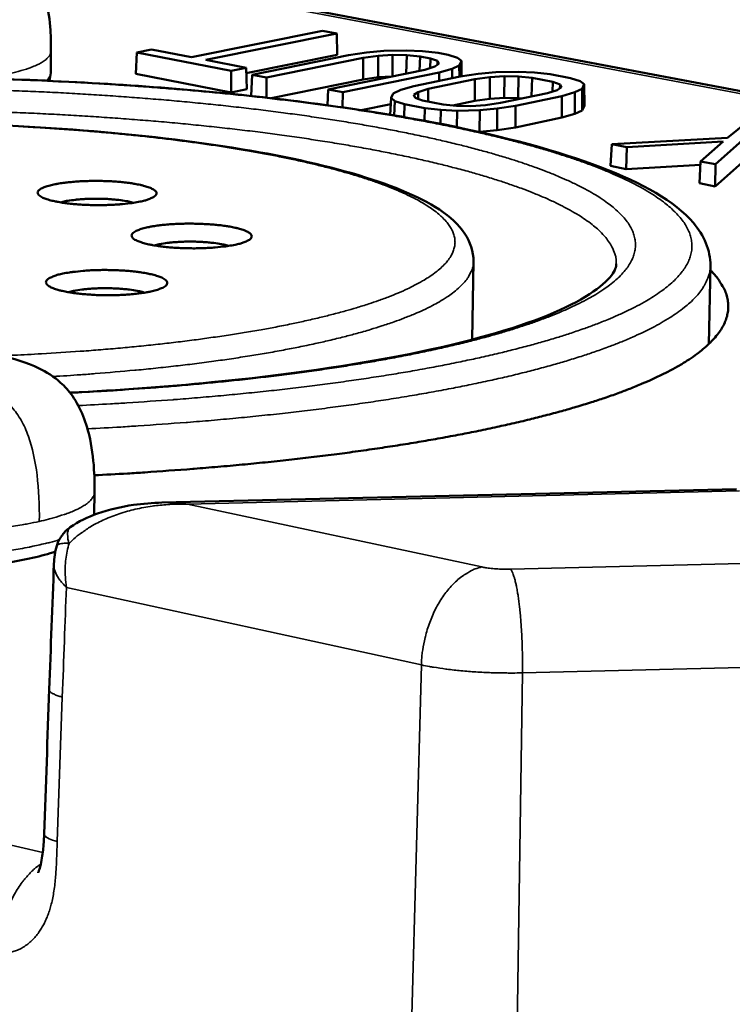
# Model space of a CAD drawing. Header units: millimetres. Extents: x 10 to 634, y 10 to 422.
# Tile 76 of 97: x 501 to 511, y 190 to 204. Entities that reach past the tile are written whole.
import ezdxf

# ---------------------------------------------------------------- set-up
doc = ezdxf.new("R2010")
doc.units = ezdxf.units.MM
doc.header["$LTSCALE"] = 2
doc.layers.add('Visible (ANSI)', color=7, linetype='Continuous', lineweight=50)
doc.layers.add('Visible Narrow (ANSI)', color=7, linetype='Continuous', lineweight=35)

msp = doc.modelspace()

# ---------------------------------------------------------------- linework, layer by layer
at = {"layer": 'Visible (ANSI)'}
for p, q in [((500.578, 204.759), (524.452, 200.232)), ((502.966, 203.314), (504.816, 203.688)), ((505.018, 203.65), (503.168, 203.275)), ((504.816, 203.688), (505.018, 203.65)), ((505.025, 203.349), (505.018, 203.65)), ((500.976, 203.397), (500.973, 203.094)), ((502.174, 203.079), (502.189, 203.381)), ((502.189, 203.381), (502.4, 203.423)), ((503.526, 203.123), (502.189, 203.381)), ((502.4, 203.423), (502.966, 203.314)), ((505.025, 203.349), (503.739, 203.088)), ((503.823, 203.065), (505.187, 203.343)), ((505.187, 203.343), (505.441, 203.381)), ((505.604, 203.333), (505.391, 203.304)), ((505.441, 203.381), (505.686, 203.403)), ((505.603, 203.03), (505.604, 203.333)), ((505.809, 203.347), (505.604, 203.333)), ((505.686, 203.403), (506.002, 203.411)), ((505.806, 203.044), (505.809, 203.347)), ((506.008, 203.344), (505.809, 203.347)), ((506.002, 203.411), (506.23, 203.402)), ((506.002, 203.084), (506.008, 203.344)), ((506.198, 203.325), (506.008, 203.344)), ((506.191, 203.123), (506.198, 203.325)), ((506.343, 203.298), (506.198, 203.325)), ((506.23, 203.402), (506.451, 203.377)), ((506.451, 203.377), (506.593, 203.35)), ((506.593, 203.35), (506.728, 203.307)), ((503.168, 203.275), (503.737, 203.165)), ((505.391, 203.304), (504.026, 203.026)), ((505.392, 203.001), (505.391, 203.304)), ((506.338, 203.16), (506.343, 203.298)), ((506.444, 203.261), (506.343, 203.298)), ((506.404, 203.181), (506.464, 203.222)), ((506.442, 203.206), (506.444, 203.261)), ((506.464, 203.222), (506.444, 203.261)), ((506.752, 203.199), (506.649, 203.15)), ((506.728, 203.307), (506.783, 203.262)), ((506.783, 203.262), (506.752, 203.199)), ((506.753, 203.038), (506.752, 203.199)), ((506.785, 203.043), (506.783, 203.262)), ((503.523, 202.817), (502.174, 203.079)), ((503.523, 202.817), (503.526, 203.123)), ((503.737, 203.165), (503.526, 203.123)), ((503.745, 202.863), (503.737, 203.165)), ((503.809, 202.766), (503.823, 203.065)), ((504.026, 203.026), (503.823, 203.065)), ((504.899, 202.858), (506.263, 203.137)), ((506.466, 203.098), (505.103, 202.818)), ((506.263, 203.137), (506.404, 203.181)), ((506.649, 203.15), (506.466, 203.098)), ((506.467, 202.979), (506.466, 203.098)), ((506.65, 203.017), (506.649, 203.15)), ((506.766, 203.041), (507.021, 203.079)), ((507.021, 203.079), (507.267, 203.101)), ((507.267, 203.101), (507.584, 203.109)), ((507.584, 203.109), (507.814, 203.1)), ((507.814, 203.1), (508.036, 203.075)), ((508.036, 203.075), (508.325, 203.02)), ((504.023, 202.743), (504.026, 203.026)), ((505.392, 203.001), (504.093, 202.735)), ((505.603, 203.03), (505.392, 203.001)), ((505.803, 203.043), (505.603, 203.03)), ((506.107, 202.905), (506.766, 203.041)), ((506.972, 203.002), (506.311, 202.865)), ((507.186, 203.031), (506.972, 203.002)), ((506.973, 202.697), (506.972, 203.002)), ((507.184, 202.726), (507.186, 203.031)), ((507.392, 203.045), (507.186, 203.031)), ((507.388, 202.739), (507.392, 203.045)), ((507.591, 203.042), (507.392, 203.045)), ((507.584, 202.737), (507.591, 203.042)), ((507.783, 203.023), (507.591, 203.042)), ((507.774, 202.758), (507.783, 203.023)), ((508.074, 202.967), (507.783, 203.023)), ((508.069, 202.827), (508.074, 202.967)), ((508.177, 202.93), (508.074, 202.967)), ((508.175, 202.874), (508.177, 202.93)), ((508.199, 202.891), (508.177, 202.93)), ((508.325, 203.02), (508.461, 202.977)), ((508.461, 202.977), (508.518, 202.931)), ((508.518, 202.931), (508.489, 202.868)), ((508.521, 202.627), (508.518, 202.931)), ((503.745, 202.863), (503.523, 202.817)), ((504.888, 202.635), (504.899, 202.858)), ((505.103, 202.818), (504.899, 202.858)), ((505.101, 202.605), (505.103, 202.818)), ((505.786, 202.739), (505.818, 202.803)), ((505.818, 202.803), (505.923, 202.853)), ((505.923, 202.853), (506.107, 202.905)), ((506.169, 202.822), (506.108, 202.78)), ((506.108, 202.78), (506.128, 202.74)), ((506.311, 202.865), (506.169, 202.822)), ((506.17, 202.725), (506.169, 202.822)), ((506.311, 202.687), (506.311, 202.865)), ((507.337, 202.668), (507.999, 202.805)), ((507.999, 202.805), (508.139, 202.849)), ((508.139, 202.849), (508.199, 202.891)), ((508.387, 202.818), (508.205, 202.765)), ((508.489, 202.868), (508.387, 202.818)), ((508.388, 202.512), (508.387, 202.818)), ((508.491, 202.563), (508.489, 202.868)), ((505.782, 202.652), (505.364, 202.566)), ((505.776, 202.5), (505.786, 202.739)), ((505.841, 202.693), (505.786, 202.739)), ((505.833, 202.491), (505.841, 202.693)), ((505.977, 202.649), (505.841, 202.693)), ((505.97, 202.467), (505.977, 202.649)), ((506.265, 202.594), (505.977, 202.649)), ((506.128, 202.74), (506.23, 202.702)), ((506.23, 202.702), (506.522, 202.646)), ((506.522, 202.646), (506.714, 202.627)), ((506.973, 202.697), (506.662, 202.632)), ((506.915, 202.624), (507.123, 202.638)), ((507.184, 202.726), (506.973, 202.697)), ((507.123, 202.638), (507.337, 202.668)), ((507.388, 202.739), (507.184, 202.726)), ((507.584, 202.737), (507.388, 202.739)), ((508.205, 202.765), (507.545, 202.628)), ((507.642, 202.731), (507.584, 202.737)), ((508.205, 202.46), (508.205, 202.765)), ((506.26, 202.415), (506.265, 202.594)), ((506.489, 202.568), (506.265, 202.594)), ((506.484, 202.372), (506.489, 202.568)), ((506.721, 202.558), (506.489, 202.568)), ((506.714, 202.627), (506.915, 202.624)), ((506.717, 202.325), (506.721, 202.558)), ((507.041, 202.567), (506.721, 202.558)), ((507.038, 202.26), (507.041, 202.567)), ((507.289, 202.59), (507.041, 202.567)), ((507.288, 202.283), (507.289, 202.59)), ((507.545, 202.628), (507.289, 202.59)), ((507.545, 202.322), (507.545, 202.628)), ((508.388, 202.512), (508.205, 202.46)), ((508.491, 202.563), (508.388, 202.512)), ((508.521, 202.627), (508.491, 202.563)), ((510.547, 202.176), (510.969, 202.516)), ((508.205, 202.46), (507.545, 202.322)), ((507.038, 202.26), (507.023, 202.259)), ((507.288, 202.283), (507.038, 202.26)), ((507.545, 202.322), (507.288, 202.283)), ((508.89, 201.776), (508.912, 202.083)), ((508.912, 202.083), (510.547, 202.176)), ((509.12, 202.043), (508.912, 202.083)), ((510.487, 202.121), (509.12, 202.043)), ((510.165, 201.841), (510.487, 202.121)), ((510.756, 202.136), (510.375, 201.8)), ((509.112, 201.733), (509.12, 202.043)), ((510.149, 201.531), (510.165, 201.841)), ((510.375, 201.8), (510.165, 201.841)), ((510.756, 201.827), (510.373, 201.488)), ((510.373, 201.488), (510.375, 201.8)), ((509.112, 201.733), (508.89, 201.776)), ((510.163, 201.793), (509.112, 201.733)), ((510.373, 201.488), (510.149, 201.531)), ((506.934, 199.321), (506.953, 200.426)), ((510.304, 200.366), (510.28, 199.256)), ((510.674, 197.207), (502.546, 197.014)), ((501.592, 197.167), (501.589, 196.843)), ((501.058, 196.401), (501.058, 196.401))]:
    msp.add_line(p, q, dxfattribs=at)
at = {"layer": 'Visible (ANSI)', "flags": 128}
for points in [[(502.237, 201.272, -0.007406), (502.143, 201.256, -0.015034), (502.097, 201.249, -0.000881), (501.953, 201.234, -0.007188), (501.936, 201.233, -0.005581), (501.845, 201.227, -0.005981), (501.76, 201.224, -0.005397), (501.668, 201.222, -0.005465), (501.578, 201.223, -0.005676), (501.49, 201.225, -0.005439), (501.398, 201.23, -0.006524), (501.318, 201.236, -0.005883), (501.229, 201.245, -0.008297), (501.161, 201.254, -0.006927), (501.079, 201.267, -0.011942), (501.026, 201.277, -0.008938), (500.955, 201.294, -0.020227), (500.917, 201.306, -0.013614), (500.862, 201.327, -0.042165), (500.833, 201.342, -0.041257), (500.805, 201.362, -0.097617), (500.791, 201.381, -0.125229), (500.787, 201.399, -0.121041), (500.792, 201.417, -0.092813), (500.808, 201.436, -0.037359), (500.838, 201.456, -0.039919), (500.868, 201.471, -0.013055), (500.924, 201.491, -0.019416), (500.963, 201.502, -0.008743), (501.034, 201.518, -0.011602), (501.088, 201.528, -0.006817), (501.17, 201.539, -0.00813), (501.239, 201.547, -0.005818), (501.328, 201.555, -0.006433), (501.408, 201.56, -0.005401), (501.499, 201.563, -0.005623), (501.587, 201.565, -0.005446), (501.677, 201.564, -0.005366), (501.768, 201.562, -0.005978), (501.852, 201.558, -0.005565), (501.943, 201.551, -0.007202), (502.017, 201.544, -0.00627), (502.103, 201.533, -0.009685), (502.164, 201.523, -0.007704), (502.24, 201.508, -0.014974), (502.286, 201.497, -0.010505), (502.35, 201.478, -0.027895), (502.383, 201.465, -0.020354), (502.426, 201.444, -0.06324), (502.45, 201.426, -0.079777), (502.464, 201.408, -0.128105), (502.469, 201.389, -0.127426), (502.464, 201.371, -0.078517), (502.449, 201.352, -0.062457), (502.424, 201.335, -0.020073), (502.404, 201.325, -0.007283), (502.347, 201.301, -0.030789), (502.302, 201.286, -0.02198), (502.237, 201.272)], [(501.111, 201.261, -0.009578), (501.178, 201.278, -0.019743), (501.212, 201.284, -0.001485), (501.319, 201.298, -0.009165), (501.336, 201.3, -0.006325), (501.411, 201.307, -0.007069), (501.478, 201.31, -0.005937), (501.554, 201.313, -0.006148), (501.627, 201.313, -0.006151), (501.701, 201.312, -0.005937), (501.777, 201.309, -0.007079), (501.843, 201.304, -0.00633), (501.918, 201.297, -0.009187), (501.935, 201.295, -0.001492), (502.042, 201.279, -0.019796), (502.075, 201.273, -0.009602), (502.143, 201.256)], [(503.583, 200.662, -0.007516), (503.489, 200.645, -0.015254), (503.443, 200.639, -0.000907), (503.298, 200.623, -0.007293), (503.28, 200.622, -0.005644), (503.189, 200.616, -0.006057), (503.103, 200.613, -0.005449), (503.01, 200.611, -0.005524), (502.919, 200.612, -0.005719), (502.83, 200.614, -0.005488), (502.737, 200.619, -0.00656), (502.656, 200.625, -0.005925), (502.566, 200.634, -0.008321), (502.497, 200.643, -0.006963), (502.414, 200.656, -0.011934), (502.36, 200.667, -0.008969), (502.288, 200.685, -0.020108), (502.25, 200.696, -0.013589), (502.194, 200.718, -0.041601), (502.164, 200.733, -0.040134), (502.136, 200.754, -0.095795), (502.121, 200.773, -0.122979), (502.117, 200.792, -0.121431), (502.122, 200.81, -0.094146), (502.137, 200.829, -0.038723), (502.166, 200.849, -0.040814), (502.196, 200.864, -0.013374), (502.253, 200.885, -0.019822), (502.291, 200.896, -0.008888), (502.363, 200.912, -0.011812), (502.418, 200.923, -0.006913), (502.5, 200.935, -0.008257), (502.57, 200.943, -0.005889), (502.659, 200.951, -0.00652), (502.74, 200.956, -0.005458), (502.832, 200.959, -0.005688), (502.921, 200.961, -0.005493), (503.012, 200.96, -0.005419), (503.104, 200.957, -0.006017), (503.189, 200.953, -0.005609), (503.28, 200.946, -0.007233), (503.356, 200.939, -0.006309), (503.442, 200.928, -0.009697), (503.504, 200.918, -0.007737), (503.582, 200.903, -0.014929), (503.628, 200.891, -0.010527), (503.693, 200.872, -0.027633), (503.726, 200.859, -0.020088), (503.77, 200.837, -0.06217), (503.795, 200.819, -0.0774), (503.81, 200.8, -0.126285), (503.815, 200.781, -0.127377), (503.81, 200.762, -0.080305), (503.796, 200.743, -0.063728), (503.771, 200.726, -0.020775), (503.751, 200.716, -0.007566), (503.694, 200.692, -0.031324), (503.649, 200.677, -0.022469), (503.583, 200.662)], [(502.438, 200.652, -0.009935), (502.507, 200.669, -0.020497), (502.54, 200.675, -0.001598), (502.649, 200.691, -0.00949), (502.667, 200.693, -0.006476), (502.744, 200.699, -0.007267), (502.812, 200.703, -0.006072), (502.89, 200.706, -0.006295), (502.965, 200.706, -0.0063), (503.04, 200.705, -0.006073), (503.118, 200.701, -0.007279), (503.186, 200.697, -0.006482), (503.262, 200.689, -0.009518), (503.281, 200.687, -0.001608), (503.389, 200.67, -0.020564), (503.422, 200.663, -0.009966), (503.49, 200.645)], [(501.144, 200.253, -0.007502), (501.239, 200.271, -0.0152), (501.286, 200.277, -0.000901), (501.432, 200.292, -0.007282), (501.45, 200.294, -0.005664), (501.542, 200.3, -0.006069), (501.629, 200.303, -0.005479), (501.722, 200.305, -0.005548), (501.813, 200.304, -0.005758), (501.903, 200.302, -0.00552), (501.996, 200.297, -0.006609), (502.077, 200.291, -0.005964), (502.168, 200.282, -0.008382), (502.237, 200.273, -0.007011), (502.321, 200.259, -0.01201), (502.375, 200.248, -0.00903), (502.448, 200.23, -0.020187), (502.487, 200.218, -0.013678), (502.543, 200.197, -0.041559), (502.573, 200.181, -0.039823), (502.601, 200.16, -0.095031), (502.617, 200.141, -0.121293), (502.621, 200.122, -0.120904), (502.616, 200.103, -0.094364), (502.601, 200.083, -0.039383), (502.572, 200.062, -0.04125), (502.541, 200.047, -0.013627), (502.484, 200.026, -0.020075), (502.445, 200.014, -0.009023), (502.372, 199.998, -0.011967), (502.316, 199.987, -0.007015), (502.233, 199.975, -0.008368), (502.162, 199.966, -0.005978), (502.071, 199.958, -0.006611), (501.989, 199.953, -0.005545), (501.895, 199.949, -0.005773), (501.805, 199.948, -0.005589), (501.713, 199.948, -0.005508), (501.619, 199.951, -0.006136), (501.533, 199.956, -0.005714), (501.44, 199.963, -0.007399), (501.364, 199.97, -0.006443), (501.277, 199.982, -0.009963), (501.214, 199.992, -0.007929), (501.136, 200.008, -0.01543), (501.089, 200.019, -0.010866), (501.024, 200.039, -0.028764), (500.991, 200.053, -0.021407), (500.947, 200.075, -0.064721), (500.923, 200.093, -0.081495), (500.909, 200.113, -0.126891), (500.905, 200.132, -0.124557), (500.91, 200.151, -0.07555), (500.926, 200.171, -0.061415), (500.952, 200.189, -0.019978), (500.972, 200.199, -0.007245), (501.031, 200.223, -0.030848), (501.077, 200.239, -0.021934), (501.144, 200.253)], [(501.589, 197.401, 0.001805), (502.06, 197.427, 0.003522), (502.302, 197.442, 0.000051), (502.981, 197.491, 0.0018), (503, 197.493, 0.001926), (503.337, 197.521, 0.00188), (503.681, 197.552, 0.002037), (504.007, 197.584, 0.00198), (504.342, 197.62, 0.002173), (504.656, 197.656, 0.002104), (504.98, 197.696, 0.002341), (505.281, 197.736, 0.002255), (505.593, 197.781, 0.002546), (505.879, 197.824, 0.00244), (506.178, 197.873, 0.002799), (506.449, 197.92, 0.002668), (506.733, 197.972, 0.003112), (506.989, 198.022, 0.002949), (507.257, 198.079, 0.003504), (507.496, 198.132, 0.003298), (507.748, 198.191, 0.004), (507.968, 198.247, 0.003738), (508.203, 198.31, 0.004635), (508.404, 198.368, 0.004296), (508.621, 198.434, 0.005461), (508.803, 198.494, 0.005017), (509.001, 198.563, 0.006554), (509.164, 198.625, 0.005963), (509.341, 198.697, 0.008027), (509.484, 198.76, 0.007228), (509.641, 198.834, 0.010047), (509.764, 198.898, 0.008956), (509.899, 198.975, 0.012853), (510.002, 199.04, 0.011374), (510.115, 199.119, 0.016755), (510.199, 199.184, 0.01483), (510.289, 199.265, 0.022018), (510.354, 199.332, 0.019782), (510.42, 199.412, 0.02843), (510.466, 199.481, 0.026405), (510.507, 199.561, 0.034398), (510.534, 199.633, 0.033292), (510.551, 199.71, 0.036674), (510.558, 199.785, 0.036793), (510.553, 199.86, 0.033231), (510.537, 199.937, 0.034557), (510.511, 200.009, 0.026375), (510.493, 200.046, 0.00845), (510.428, 200.156, 0.039905), (510.383, 200.218, 0.025695), (510.302, 200.303)], [(501.225, 199.99, -0.010347), (501.294, 200.008, -0.021365), (501.328, 200.015, -0.001735), (501.438, 200.031, -0.009864), (501.457, 200.033, -0.006645), (501.535, 200.04, -0.00749), (501.605, 200.044, -0.006224), (501.685, 200.047, -0.006461), (501.762, 200.047, -0.006465), (501.839, 200.046, -0.006224), (501.919, 200.042, -0.007502), (501.989, 200.037, -0.00665), (502.067, 200.03, -0.009888), (502.086, 200.027, -0.001744), (502.196, 200.01, -0.021426), (502.23, 200.003, -0.010374), (502.298, 199.984)], [(501.058, 196.402, -0.027964), (501.081, 196.467, -0.045774), (501.101, 196.504, -0.010113), (501.132, 196.549, -0.010165), (501.165, 196.593, -0.04602), (501.194, 196.623, -0.028042), (501.248, 196.665)]]:
    msp.add_lwpolyline(points, format="xyb", dxfattribs=at)
at = {"layer": 'Visible (ANSI)'}
for points, knots in [([(497.171, 205.136), (497.386, 205.178), (497.635, 205.207), (498.117, 205.237), (498.351, 205.242), (498.784, 205.235), (498.989, 205.224), (499.373, 205.19), (499.555, 205.165), (499.904, 205.099), (500.067, 205.056), (500.318, 204.949), (500.416, 204.897), (500.567, 204.774), (500.622, 204.717), (500.728, 204.579), (500.778, 204.493), (500.855, 204.312), (500.885, 204.216), (500.94, 203.981), (500.958, 203.838), (500.974, 203.596), (500.977, 203.496), (500.976, 203.397)], [0, 0, 0, 0, 0.0816889, 0.0816889, 0.1498351, 0.1498351, 0.2108526, 0.2108526, 0.2727673, 0.2727673, 0.341951, 0.341951, 0.3858044, 0.3858044, 0.4121794, 0.4121794, 0.4416105, 0.4416105, 0.4706641, 0.4706641, 0.5122503, 0.5122503, 0.5413336, 0.5413336, 0.5413336, 0.5413336]), ([(500.119, 203.012), (501.309, 202.976), (502.491, 202.901), (504.646, 202.682), (505.652, 202.537), (507.397, 202.192), (508.156, 201.987), (509.352, 201.53), (509.798, 201.28), (510.213, 200.796), (510.308, 200.586), (510.304, 200.366)], [0, 0, 0, 0, 0.351724, 0.351724, 0.697429, 0.697429, 1.045155, 1.045155, 1.399265, 1.399265, 1.597976, 1.597976, 1.597976, 1.597976]), ([(493.361, 202.009), (493.839, 202.091), (494.363, 202.161), (495.676, 202.296), (496.51, 202.349), (498.19, 202.399), (499.058, 202.396), (500.73, 202.337), (501.555, 202.279), (503.07, 202.116), (503.778, 202.008), (504.999, 201.752), (505.524, 201.602), (506.349, 201.261), (506.655, 201.077), (506.906, 200.704), (506.955, 200.567), (506.953, 200.426)], [0.679284, 0.679284, 0.679284, 0.679284, 0.857909, 0.857909, 1.105588, 1.105588, 1.351261, 1.351261, 1.596478, 1.596478, 1.84217, 1.84217, 2.089884, 2.089884, 2.345148, 2.345148, 2.457202, 2.457202, 2.457202, 2.457202]), ([(501.244, 198.57), (501.936, 198.605), (502.611, 198.654), (504.28, 198.817), (505.238, 198.954), (506.846, 199.278), (507.52, 199.468), (508.485, 199.86), (508.793, 200.076), (508.959, 200.3), (508.973, 200.349), (508.973, 200.392)], [0.754832, 0.754832, 0.754832, 0.754832, 0.948873, 0.948873, 1.263745, 1.263745, 1.576571, 1.576571, 1.882028, 1.882028, 2.026453, 2.026453, 2.026453, 2.026453]), ([(497.367, 199.104), (497.61, 199.156), (497.892, 199.191), (498.436, 199.228), (498.701, 199.234), (499.187, 199.225), (499.417, 199.212), (499.849, 199.168), (500.054, 199.137), (500.447, 199.052), (500.632, 198.998), (500.911, 198.863), (501.015, 198.799), (501.171, 198.658), (501.228, 198.596), (501.339, 198.439), (501.391, 198.341), (501.474, 198.133), (501.506, 198.022), (501.562, 197.751), (501.58, 197.587), (501.592, 197.339), (501.593, 197.253), (501.592, 197.167)], [0, 0, 0, 0, 0.0834119, 0.0834119, 0.1529188, 0.1529188, 0.21503, 0.21503, 0.2781647, 0.2781647, 0.3491316, 0.3491316, 0.3915688, 0.3915688, 0.4168999, 0.4168999, 0.4469359, 0.4469359, 0.4772344, 0.4772344, 0.5203711, 0.5203711, 0.5431564, 0.5431564, 0.5431564, 0.5431564]), ([(501.248, 196.665), (501.366, 196.748), (501.498, 196.811), (501.798, 196.918), (501.97, 196.957), (502.277, 197), (502.411, 197.011), (502.546, 197.014)], [0, 0, 0, 0, 0.0368303, 0.0368303, 0.082381, 0.082381, 0.1171377, 0.1171377, 0.1171377, 0.1171377]), ([(501.038, 196.323), (500.847, 196.257), (500.607, 196.203), (500.083, 196.121), (499.799, 196.092), (499.227, 196.059), (498.932, 196.053), (498.359, 196.062), (498.073, 196.077), (497.542, 196.126), (497.291, 196.161), (496.849, 196.246), (496.654, 196.298), (496.329, 196.423), (496.197, 196.492), (496.048, 196.67), (496.006, 196.759), (496.006, 196.855)], [0.1387343, 0.1387343, 0.1387343, 0.1387343, 0.2278726, 0.2278726, 0.3091767, 0.3091767, 0.386107, 0.386107, 0.4622021, 0.4622021, 0.5384578, 0.5384578, 0.6160617, 0.6160617, 0.6987484, 0.6987484, 0.7457963, 0.7457963, 0.7457963, 0.7457963]), ([(500.794, 191.779), (500.794, 191.779), (500.796, 191.784), (500.803, 191.801), (500.808, 191.815), (500.819, 191.85), (500.825, 191.873), (500.839, 191.934), (500.846, 191.975), (500.863, 192.086), (500.871, 192.161), (500.877, 192.269), (500.879, 192.299), (500.88, 192.329)], [0.07397738, 0.07397738, 0.07397738, 0.07397738, 0.08150662, 0.08150662, 0.08920776, 0.08920776, 0.09791826, 0.09791826, 0.11059311, 0.11059311, 0.13118477, 0.13118477, 0.1389761, 0.1389761, 0.1389761, 0.1389761])]:
    msp.add_open_spline(points, degree=3, knots=knots, dxfattribs=at)
for points in [[(500.973, 203.094), (500.973, 203.054), (500.964, 203.015), (500.95, 202.98)], [(501.018, 196.148), (501.021, 196.233), (501.034, 196.319), (501.058, 196.401)], [(500.952, 194.371), (500.973, 194.962), (500.995, 195.555), (501.018, 196.148)], [(500.88, 192.329), (500.903, 193.009), (500.927, 193.689), (500.952, 194.371)]]:
    msp.add_open_spline(points, degree=3, dxfattribs=at)
at = {"layer": 'Visible Narrow (ANSI)'}
for p, q in [((500.619, 204.717), (524.364, 200.212)), ((465.152, 200.314), (500.86, 192.068)), ((510.717, 197.179), (502.906, 196.993)), ((507.07, 196.105), (502.906, 196.993)), ((513.086, 196.209), (507.481, 196.073)), ((506.217, 194.719), (501.194, 195.816)), ((506.217, 194.719), (506.032, 188.071)), ((513.265, 194.746), (507.646, 194.607)), ((507.646, 194.607), (507.545, 187.94)), ((501.136, 194.264), (501.064, 192.221)), ((501.057, 192.011), (501.057, 192.011)), ((501.058, 192.022), (501.058, 192.022))]:
    msp.add_line(p, q, dxfattribs=at)
at = {"layer": 'Visible Narrow (ANSI)', "flags": 128}
for points in [[(500.266, 203.054, 0.008973), (500.399, 203.082, 0.015409), (500.475, 203.102, 0.001244), (500.629, 203.147, 0.008408), (500.651, 203.155, 0.015225), (500.714, 203.178, 0.011908), (500.791, 203.211, 0.024877), (500.837, 203.236, 0.01952), (500.893, 203.272, 0.044201), (500.919, 203.294, 0.028321), (500.955, 203.334, 0.087218), (500.966, 203.355, 0.049712), (500.976, 203.397)], [(500.908, 202.982, 0.06028), (500.936, 203.007, 0.06028), (500.957, 203.038, 0.047796), (500.968, 203.065, 0.047796), (500.973, 203.094)], [(500.112, 203.007, -0.001555), (500.546, 202.993, -0.003055), (500.767, 202.983, -0.000038), (501.398, 202.953, -0.001551), (501.414, 202.952, -0.001621), (501.73, 202.934, -0.001593), (502.052, 202.913, -0.001682), (502.363, 202.891, -0.001647), (502.679, 202.866, -0.001759), (502.983, 202.841, -0.001716), (503.293, 202.812, -0.001853), (503.588, 202.783, -0.0018), (503.892, 202.751, -0.001968), (504.178, 202.718, -0.001904), (504.474, 202.682, -0.002108), (504.749, 202.647, -0.002029), (505.036, 202.607, -0.002279), (505.301, 202.568, -0.002183), (505.577, 202.525, -0.002487), (505.83, 202.483, -0.002369), (506.095, 202.436, -0.002742), (506.335, 202.392, -0.002598), (506.588, 202.342, -0.003057), (506.815, 202.294, -0.002879), (507.055, 202.241, -0.003452), (507.267, 202.191, -0.003228), (507.493, 202.135, -0.00395), (507.69, 202.083, -0.003666), (507.901, 202.024, -0.004589), (508.082, 201.97, -0.004223), (508.278, 201.907, -0.005421), (508.442, 201.852, -0.004943), (508.622, 201.787, -0.006524), (508.769, 201.729, -0.005889), (508.931, 201.662, -0.008015), (509.061, 201.603, -0.007157), (509.205, 201.533, -0.010067), (509.317, 201.474, -0.008896), (509.441, 201.401, -0.012935), (509.536, 201.341, -0.011341), (509.64, 201.267, -0.016949), (509.717, 201.205, -0.014862), (509.8, 201.129, -0.022408), (509.86, 201.066, -0.019959), (509.921, 200.99, -0.029102), (509.963, 200.925, -0.026844), (510, 200.85, -0.035318), (510.024, 200.782, -0.033998), (510.039, 200.708, -0.037536), (510.043, 200.637, -0.037458), (510.037, 200.566, -0.033671), (510.019, 200.493, -0.034851), (509.993, 200.425, -0.026405), (509.952, 200.349, -0.02852), (509.907, 200.283, -0.019609), (509.842, 200.207, -0.021905), (509.779, 200.143, -0.014625), (509.691, 200.067, -0.016573), (509.609, 200.005, -0.011185), (509.499, 199.93, -0.012666), (509.399, 199.869, -0.008794), (509.267, 199.796, -0.009878), (509.148, 199.735, -0.007091), (508.995, 199.665, -0.007882), (508.856, 199.605, -0.005847), (508.684, 199.537, -0.00643), (508.526, 199.479, -0.004919), (508.335, 199.413, -0.005356), (508.158, 199.357, -0.004212), (507.948, 199.294, -0.004545), (507.752, 199.239, -0.003665), (507.525, 199.18, -0.003922), (507.312, 199.127, -0.003236), (507.067, 199.071, -0.003437), (506.837, 199.021, -0.002894), (506.577, 198.968, -0.003054), (506.33, 198.921, -0.002619), (506.055, 198.871, -0.002747), (505.792, 198.827, -0.002397), (505.504, 198.782, -0.0025), (505.226, 198.741, -0.002216), (504.925, 198.699, -0.0023), (504.634, 198.662, -0.002069), (504.321, 198.624, -0.002137), (504.018, 198.59, -0.001949), (503.695, 198.557, -0.002004), (503.38, 198.527, -0.001852), (503.048, 198.498, -0.001897), (502.723, 198.472, -0.001775), (502.705, 198.47, -0.00005), (502.05, 198.425, -0.003474), (501.817, 198.411, -0.001779), (501.363, 198.387)], [(501.249, 198.564, 0.00186), (501.687, 198.587, 0.003626), (501.911, 198.601, 0.000055), (502.54, 198.646, 0.001854), (502.559, 198.648, 0.001992), (502.87, 198.674, 0.001942), (503.19, 198.703, 0.002115), (503.49, 198.732, 0.002052), (503.8, 198.766, 0.002267), (504.09, 198.8, 0.002188), (504.389, 198.837, 0.002455), (504.665, 198.874, 0.002357), (504.953, 198.916, 0.002688), (505.215, 198.957, 0.002567), (505.49, 199.002, 0.002978), (505.737, 199.046, 0.002826), (505.997, 199.095, 0.003343), (506.229, 199.142, 0.003151), (506.473, 199.195, 0.003806), (506.688, 199.244, 0.00356), (506.916, 199.3, 0.004401), (507.113, 199.352, 0.004082), (507.325, 199.411, 0.005179), (507.503, 199.465, 0.004758), (507.696, 199.527, 0.006213), (507.856, 199.583, 0.005648), (508.03, 199.648, 0.007615), (508.171, 199.705, 0.006845), (508.325, 199.773, 0.009556), (508.447, 199.831, 0.008491), (508.581, 199.901, 0.012292), (508.683, 199.96, 0.010818), (508.795, 200.032, 0.016182), (508.878, 200.092, 0.014201), (508.968, 200.165, 0.021613), (509.033, 200.226, 0.019208), (509.1, 200.301, 0.028596), (509.146, 200.363, 0.026301), (509.189, 200.437, 0.035671), (509.217, 200.503, 0.034338), (509.236, 200.574, 0.039053), (509.245, 200.643, 0.03904), (509.242, 200.712, 0.035653), (509.228, 200.783, 0.036946), (509.205, 200.849, 0.027897), (509.169, 200.922, 0.030244), (509.128, 200.985, 0.020435), (509.068, 201.058, 0.023021), (509.009, 201.119, 0.015028), (508.927, 201.193, 0.01722), (508.851, 201.252, 0.011371), (508.747, 201.324, 0.013023), (508.653, 201.382, 0.008868), (508.529, 201.452, 0.010068), (508.417, 201.509, 0.007108), (508.274, 201.577, 0.007977), (508.144, 201.633, 0.005834), (507.983, 201.698, 0.006472), (507.836, 201.753, 0.00489), (507.657, 201.816, 0.005367), (507.493, 201.869, 0.004175), (507.297, 201.929, 0.004538), (507.117, 201.98, 0.003624), (506.906, 202.037, 0.003905), (506.709, 202.086, 0.003193), (506.484, 202.14, 0.003413), (506.272, 202.187, 0.002851), (506.033, 202.237, 0.003026), (505.807, 202.282, 0.002576), (505.555, 202.329, 0.002717), (505.316, 202.371, 0.002355), (505.052, 202.414, 0.002468), (504.801, 202.453, 0.002174), (504.526, 202.493, 0.002267), (504.263, 202.529, 0.002028), (503.979, 202.565, 0.002103), (503.705, 202.597, 0.001908), (503.413, 202.63, 0.001969), (503.129, 202.659, 0.001811), (502.829, 202.688, 0.00186), (502.537, 202.714, 0.001732), (502.23, 202.738, 0.001772), (501.931, 202.761, 0.001671), (501.619, 202.781, 0.001702), (501.313, 202.8, 0.001624), (500.997, 202.817, 0.001647), (500.686, 202.831, 0.001589), (500.367, 202.844, 0.001606)], [(508.973, 200.392, 0.034778), (508.967, 200.48, 0.058157), (508.954, 200.532, 0.014333), (508.912, 200.632, 0.034346), (508.89, 200.671, 0.023642), (508.837, 200.747, 0.026373), (508.783, 200.809, 0.01704), (508.706, 200.885, 0.019539), (508.634, 200.946, 0.012625), (508.533, 201.02, 0.014549), (508.442, 201.079, 0.00968), (508.319, 201.151, 0.011071), (508.209, 201.21, 0.007653), (508.066, 201.28, 0.008649), (507.937, 201.337, 0.006213), (507.774, 201.404, 0.006934), (507.627, 201.46, 0.005162), (507.446, 201.524, 0.005693), (507.28, 201.579, 0.004376), (507.081, 201.64, 0.004775), (506.898, 201.693, 0.003777), (506.683, 201.75, 0.004082), (506.483, 201.801, 0.003313), (506.252, 201.855, 0.00355), (506.036, 201.903, 0.002948), (505.79, 201.954, 0.003134), (505.559, 202, 0.002657), (505.301, 202.047, 0.002806), (505.055, 202.089, 0.002425), (504.784, 202.133, 0.002544), (504.526, 202.172, 0.002237), (504.244, 202.212, 0.002333), (503.973, 202.248, 0.002085), (503.681, 202.284, 0.002163), (503.399, 202.316, 0.001963), (503.099, 202.348, 0.002025), (502.807, 202.377, 0.001864), (502.499, 202.405, 0.001915), (502.199, 202.429, 0.001787), (501.884, 202.453, 0.001826), (501.576, 202.474, 0.001727), (501.257, 202.494, 0.001757), (500.942, 202.511, 0.001682), (500.619, 202.526, 0.001705), (500.299, 202.539, 0.001653)], [(500.515, 202.334, -0.001883), (500.792, 202.318, -0.001995), (501.058, 202.301, -0.00195), (501.331, 202.281, -0.002099), (501.591, 202.26, -0.00204), (501.858, 202.237, -0.002232), (502.109, 202.212, -0.002157), (502.368, 202.185, -0.002402), (502.61, 202.157, -0.002306), (502.861, 202.125, -0.002616), (503.092, 202.094, -0.002495), (503.333, 202.059, -0.002888), (503.552, 202.025, -0.002733), (503.783, 201.986, -0.003234), (503.989, 201.949, -0.003037), (504.207, 201.907, -0.00368), (504.399, 201.867, -0.003425), (504.604, 201.822, -0.004261), (504.781, 201.779, -0.003927), (504.972, 201.731, -0.005034), (505.133, 201.686, -0.004587), (505.309, 201.635, -0.006082), (505.453, 201.589, -0.005471), (505.612, 201.534, -0.007538), (505.739, 201.486, -0.006684), (505.881, 201.429, -0.009614), (505.99, 201.38, -0.008396), (506.113, 201.32, -0.012654), (506.205, 201.27, -0.010901), (506.308, 201.208, -0.017185), (506.382, 201.157, -0.014731), (506.464, 201.093, -0.023879), (506.52, 201.041, -0.020831), (506.58, 200.976, -0.032938), (506.619, 200.922, -0.030184), (506.655, 200.858, -0.042058), (506.677, 200.8, -0.040745), (506.689, 200.738, -0.044815), (506.691, 200.678, -0.044912), (506.681, 200.619, -0.037609), (506.661, 200.556, -0.039249), (506.632, 200.499, -0.026801), (506.587, 200.435, -0.029646), (506.54, 200.381, -0.018538), (506.471, 200.316, -0.021326), (506.407, 200.264, -0.013311), (506.315, 200.2, -0.01544), (506.233, 200.15, -0.009994), (506.119, 200.088, -0.011488), (506.018, 200.038, -0.007792), (505.884, 199.978, -0.008827), (505.764, 199.93, -0.006268), (505.61, 199.873, -0.006995), (505.471, 199.825, -0.005177), (505.298, 199.771, -0.0057), (505.141, 199.726, -0.004377), (504.951, 199.675, -0.00476), (504.776, 199.631, -0.003776), (504.569, 199.584, -0.004063), (504.377, 199.542, -0.003318), (504.155, 199.498, -0.003536), (503.947, 199.46, -0.002963), (503.711, 199.42, -0.003131), (503.487, 199.384, -0.002686), (503.239, 199.348, -0.002817), (503.001, 199.315, -0.002469), (502.741, 199.283, -0.002571), (502.49, 199.254, -0.002298), (502.22, 199.226, -0.002378), (501.958, 199.201, -0.002166), (501.679, 199.177, -0.002228), (501.408, 199.156, -0.002064), (501.39, 199.155, -0.000068), (500.842, 199.12, -0.004033), (500.645, 199.109, -0.002072), (500.263, 199.092)], [(506.953, 200.426, -0.037197), (506.943, 200.345, -0.062517), (506.928, 200.299, -0.016363), (506.882, 200.21, -0.036325), (506.857, 200.172, -0.023418), (506.798, 200.103, -0.026456), (506.74, 200.046, -0.016245), (506.656, 199.977, -0.018864), (506.579, 199.923, -0.011821), (506.47, 199.855, -0.013714), (506.372, 199.802, -0.008992), (506.24, 199.737, -0.010297), (506.122, 199.685, -0.007092), (505.968, 199.623, -0.007993), (505.83, 199.572, -0.005764), (505.655, 199.513, -0.006399), (505.496, 199.463, -0.004807), (505.302, 199.407, -0.005265), (505.123, 199.36, -0.0041), (504.91, 199.308, -0.004438), (504.713, 199.263, -0.003568), (504.482, 199.215, -0.003822), (504.267, 199.173, -0.00316), (504.021, 199.128, -0.003354), (503.788, 199.09, -0.002845), (503.528, 199.05, -0.002994), (503.279, 199.014, -0.0026), (503.006, 198.978, -0.002715), (502.743, 198.947, -0.002408), (502.458, 198.916, -0.002498), (502.183, 198.888, -0.00226), (502.163, 198.887, -0.000081), (501.602, 198.839, -0.004395), (501.398, 198.823, -0.00227), (501.003, 198.798)], [(510.304, 200.366, -0.032431), (510.294, 200.271, -0.05484), (510.279, 200.217, -0.012873), (510.232, 200.11, -0.032135), (510.209, 200.069, -0.0228), (510.153, 199.989, -0.025145), (510.095, 199.922, -0.016817), (510.014, 199.842, -0.019001), (509.937, 199.777, -0.012659), (509.832, 199.697, -0.014378), (509.735, 199.633, -0.009806), (509.606, 199.556, -0.011074), (509.49, 199.492, -0.007807), (509.339, 199.417, -0.008727), (509.201, 199.355, -0.006368), (509.029, 199.282, -0.00704), (508.871, 199.221, -0.005307), (508.678, 199.151, -0.005805), (508.501, 199.092, -0.004508), (508.288, 199.025, -0.004883), (508.09, 198.967, -0.003895), (507.858, 198.904, -0.004183), (507.642, 198.848, -0.003417), (507.392, 198.788, -0.003641), (507.156, 198.735, -0.00304), (506.889, 198.679, -0.003216), (506.637, 198.629, -0.002739), (506.354, 198.576, -0.002879), (506.084, 198.529, -0.002497), (505.786, 198.481, -0.002609), (505.5, 198.437, -0.0023), (505.189, 198.393, -0.002391), (504.889, 198.353, -0.002141), (504.564, 198.312, -0.002215), (504.251, 198.276, -0.002012), (503.915, 198.241, -0.002071), (503.59, 198.209, -0.001908), (503.244, 198.177, -0.001955), (502.908, 198.15, -0.001824), (502.888, 198.148, -0.000053), (502.208, 198.1, -0.003569), (501.966, 198.084, -0.001829), (501.493, 198.059)], [(500.811, 196.749, 0.007914), (500.939, 196.779, 0.013926), (501.011, 196.799, 0.000963), (501.165, 196.847, 0.007609), (501.184, 196.853, 0.012032), (501.25, 196.878, 0.010052), (501.328, 196.911, 0.017407), (501.381, 196.937, 0.014213), (501.443, 196.972, 0.02679), (501.482, 196.999, 0.022402), (501.525, 197.036, 0.042434), (501.545, 197.058, 0.023408), (501.575, 197.101, 0.076999), (501.585, 197.125, 0.045429), (501.592, 197.167)], [(502.906, 196.993, 0.010355), (502.744, 196.994, 0.018995), (502.655, 196.989, 0.001595), (502.441, 196.969, 0.010298), (502.407, 196.965, 0.011), (502.289, 196.945, 0.010705), (502.168, 196.92, 0.011789), (502.057, 196.892, 0.01136), (501.942, 196.857, 0.01288), (501.838, 196.819, 0.012301), (501.732, 196.775, 0.014319), (501.638, 196.73, 0.013578), (501.541, 196.677, 0.016148), (501.509, 196.656, 0.003765), (501.374, 196.563, 0.029854), (501.322, 196.522, 0.016269), (501.233, 196.437)], [(502.906, 196.993, 0.010043), (502.816, 197.004, 0.010043), (502.725, 197.011, 0.009879), (502.635, 197.014, 0.009879), (502.546, 197.014)], [(500.319, 196.662, 0.000396), (500.568, 196.701, 0.010111), (500.649, 196.715, 0.005016), (500.811, 196.749)], [(501.233, 196.437, -0.024255), (501.22, 196.483, -0.036082), (501.214, 196.516, -0.008074), (501.211, 196.565, -0.023483), (501.21, 196.582, -0.045861), (501.213, 196.602, -0.028438), (501.222, 196.633, -0.084822), (501.229, 196.646, -0.05021), (501.248, 196.665)], [(500.42, 196.343, 0.005208), (500.54, 196.362, 0.004753), (500.671, 196.386, 0.006345), (500.692, 196.391, 0.000654), (500.897, 196.436, 0.013086), (500.962, 196.452, 0.006461), (501.094, 196.491)], [(501.058, 196.401, -0.050608), (501.074, 196.42, -0.10181), (501.085, 196.426, -0.035614), (501.101, 196.431, -0.014135), (501.144, 196.438, -0.039532), (501.184, 196.441, -0.031794), (501.233, 196.437)], [(506.217, 194.719, -0.0141), (506.224, 194.856, -0.02547), (506.235, 194.931, -0.002896), (506.269, 195.105, -0.01398), (506.277, 195.141, -0.014241), (506.307, 195.243, -0.014029), (506.343, 195.344, -0.015038), (506.383, 195.439, -0.01457), (506.429, 195.534, -0.016404), (506.478, 195.619, -0.015655), (506.535, 195.704, -0.018434), (506.59, 195.777, -0.017387), (506.655, 195.85, -0.021217), (506.716, 195.91, -0.019896), (506.787, 195.968, -0.024737), (506.821, 195.991, -0.008304), (506.927, 196.054, -0.043647), (506.977, 196.077, -0.024995), (507.07, 196.105)], [(507.481, 196.073, -0.006293), (507.408, 196.072, -0.011859), (507.37, 196.073, -0.000632), (507.271, 196.078, -0.00609), (507.261, 196.079, -0.007439), (507.25, 196.08, -0.000936), (507.159, 196.089, -0.015349), (507.129, 196.093, -0.007651), (507.07, 196.105)], [(507.646, 194.607, 0.002915), (507.647, 194.734, 0.005718), (507.646, 194.799, 0.000136), (507.643, 194.983, 0.002879), (507.642, 194.992, 0.00302), (507.639, 195.085, 0.002928), (507.634, 195.182, 0.00331), (507.628, 195.27, 0.003119), (507.621, 195.364, 0.003824), (507.614, 195.445, 0.003487), (507.605, 195.534, 0.004692), (507.596, 195.606, 0.00411), (507.585, 195.688, 0.006189), (507.575, 195.749, 0.005134), (507.562, 195.822, 0.008951), (507.552, 195.87, 0.006854), (507.536, 195.932, 0.014668), (507.531, 195.951, 0.004144), (507.509, 196.016, 0.034471), (507.501, 196.035, 0.016057), (507.481, 196.073)], [(507.646, 194.607, -0.003617), (507.5, 194.604, -0.007039), (507.426, 194.605, -0.000207), (507.217, 194.609, -0.003588), (507.205, 194.609, -0.003727), (507.097, 194.613, -0.003646), (506.987, 194.619, -0.003976), (506.884, 194.627, -0.003823), (506.776, 194.636, -0.004388), (506.678, 194.646, -0.004139), (506.575, 194.659, -0.005024), (506.561, 194.66, -0.000408), (506.388, 194.687, -0.010223), (506.33, 194.696, -0.005089), (506.217, 194.719)], [(501.136, 194.264, -0.018369), (501.088, 194.277, -0.027583), (501.057, 194.288, -0.005079), (501.013, 194.308, -0.01609), (500.999, 194.315, -0.043789), (500.982, 194.326, -0.033628), (500.963, 194.343, -0.09766), (500.957, 194.352, -0.052371), (500.952, 194.371)], [(500.832, 191.903, 0.019657), (500.741, 191.834, 0.035318), (500.695, 191.79, 0.005399), (500.596, 191.679, 0.019438), (500.57, 191.647, 0.016511), (500.511, 191.562, 0.017293), (500.46, 191.478, 0.015365), (500.412, 191.383, 0.015852), (500.37, 191.289, 0.01481), (500.333, 191.187, 0.015021), (500.303, 191.086, 0.01479), (500.294, 191.048, 0.003224), (500.26, 190.875, 0.026815), (500.249, 190.799, 0.014921), (500.242, 190.663)]]:
    msp.add_lwpolyline(points, format="xyb", dxfattribs=at)
at = {"layer": 'Visible Narrow (ANSI)'}
for points, knots in [([(500.015, 198.594), (500.1, 198.576), (500.174, 198.547), (500.24, 198.509), (500.307, 198.47), (500.365, 198.422), (500.417, 198.367), (500.469, 198.311), (500.514, 198.249), (500.554, 198.179), (500.593, 198.11), (500.627, 198.034), (500.656, 197.952), (500.715, 197.789), (500.754, 197.604), (500.779, 197.402), (500.803, 197.2), (500.813, 196.981), (500.811, 196.749)], [0, 0, 0, 0, 0.125, 0.125, 0.125, 0.25, 0.25, 0.25, 0.375, 0.375, 0.375, 0.4998657, 0.4998657, 0.4998657, 0.75, 0.75, 0.75, 1, 1, 1, 1]), ([(501.194, 195.816), (501.153, 195.855), (501.12, 195.893), (501.093, 195.931), (501.09, 195.936), (501.087, 195.94), (501.084, 195.945), (501.062, 195.977), (501.046, 196.009), (501.035, 196.04), (501.032, 196.049), (501.029, 196.058), (501.027, 196.066), (501.02, 196.093), (501.017, 196.118), (501.017, 196.143), (501.018, 196.145), (501.018, 196.146), (501.018, 196.148)], [0, 0, 0, 0, 0.2, 0.2, 0.2, 0.2246138, 0.2246138, 0.2246138, 0.4, 0.4, 0.4, 0.4494158, 0.4494158, 0.4494158, 0.6, 0.6, 0.6, 0.6098534, 0.6098534, 0.6098534, 0.6098534]), ([(501.194, 195.816), (501.185, 195.566), (501.175, 195.311), (501.165, 195.053), (501.156, 194.794), (501.146, 194.531), (501.136, 194.264)], [0, 0, 0, 0, 0.5, 0.5, 0.5, 1, 1, 1, 1]), ([(500.88, 192.329), (500.879, 192.322), (500.882, 192.314), (500.887, 192.306), (500.897, 192.291), (500.918, 192.276), (500.948, 192.261), (500.978, 192.247), (501.017, 192.233), (501.064, 192.221)], [0.4983309, 0.4983309, 0.4983309, 0.4983309, 0.6, 0.6, 0.6, 0.8, 0.8, 0.8, 1, 1, 1, 1]), ([(501.064, 192.221), (501.063, 192.198), (501.062, 192.152), (501.06, 192.083), (501.057, 192.01), (501.054, 191.932), (501.05, 191.846), (501.044, 191.752), (501.035, 191.651), (501.022, 191.546), (501.006, 191.445), (500.986, 191.355), (500.965, 191.275), (500.941, 191.203), (500.915, 191.136), (500.886, 191.073), (500.853, 191.012), (500.816, 190.952), (500.772, 190.892), (500.721, 190.835), (500.664, 190.782), (500.601, 190.736), (500.536, 190.698), (500.472, 190.673), (500.411, 190.657), (500.353, 190.651), (500.297, 190.652), (500.26, 190.658), (500.242, 190.663)], [0, 0, 0, 0, 0.0384615, 0.0769231, 0.1153846, 0.1538462, 0.1923077, 0.2307692, 0.2692308, 0.3076923, 0.3461538, 0.3846154, 0.4230769, 0.4615385, 0.5, 0.5384615, 0.5769231, 0.6153846, 0.6538462, 0.6923077, 0.7307692, 0.7692308, 0.8076923, 0.8461538, 0.8846154, 0.9230769, 0.9615385, 0.9999998, 0.9999998, 0.9999998, 0.9999998])]:
    msp.add_open_spline(points, degree=3, knots=knots, dxfattribs=at)
msp.add_open_spline([(501.194, 195.816), (501.187, 195.865), (501.178, 195.961), (501.176, 196.094), (501.184, 196.216), (501.202, 196.33), (501.222, 196.402), (501.233, 196.437)], degree=3, dxfattribs=at)

doc.saveas('drawing.dxf')
